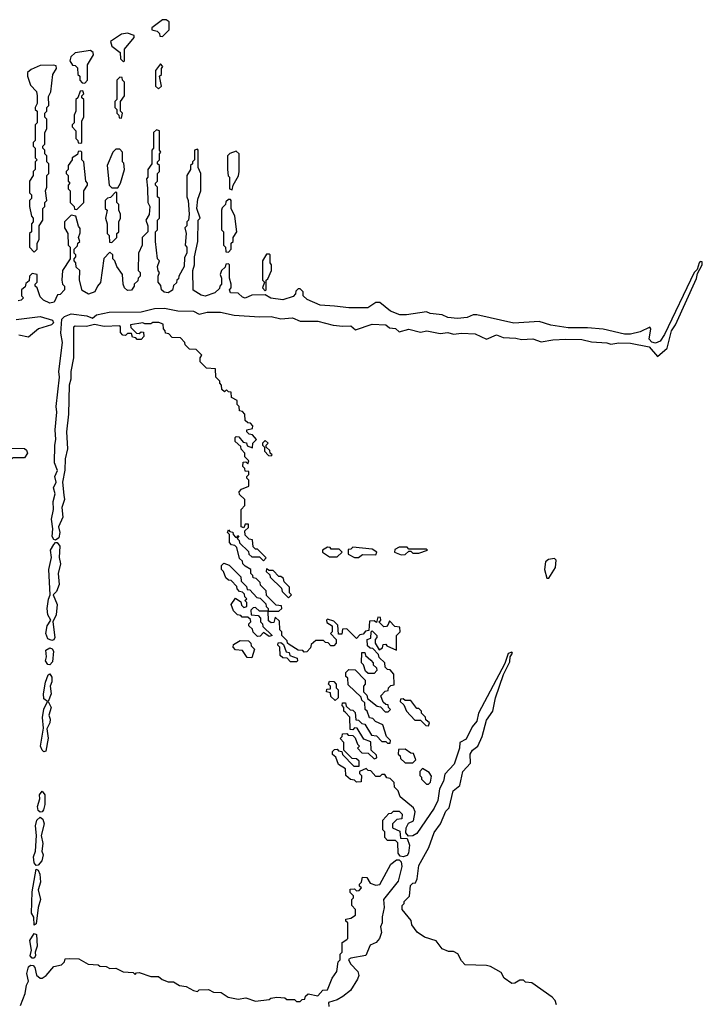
# Model space of a CAD drawing. Extents: x 2640764 to 2777785, y 718840 to 815082.
# Tile 129 of 148: x 2753600 to 2757116, y 760156 to 765227. Entities that reach past the tile are written whole.
import ezdxf

# ---------------------------------------------------------------- set-up
doc = ezdxf.new("R2010")
doc.units = 0

msp = doc.modelspace()

# ---------------------------------------------------------------- linework, layer by layer
at = {"layer": '0CON10XD'}
for points in [[(2754335, 765140), (2754370, 765175), (2754370, 765215), (2754355, 765226.7), (2754335, 765226.7), (2754280, 765185), (2754280, 765175), (2754308.3, 765168.3), (2754320, 765155), (2754321.7, 765141.7), (2754335, 765140)], [(2754135, 765010), (2754140, 765015), (2754140, 765075), (2754190, 765135), (2754190, 765145), (2754155, 765157.5), (2754125, 765152.5), (2754067.5, 765115), (2754075, 765090), (2754118.3, 765058.3), (2754120, 765025), (2754135, 765010)], [(2753935, 764900), (2753950, 764915), (2753950, 764995), (2753980, 765045), (2753978.3, 765058.3), (2753965, 765067.5), (2753885, 765056.7), (2753863.3, 765035), (2753857.5, 765015), (2753871.7, 764991.7), (2753885, 764990), (2753898.3, 764978.3), (2753900, 764945), (2753910, 764935), (2753910, 764915), (2753921.7, 764901.7), (2753935, 764900)], [(2753675, 764030), (2753690, 764045), (2753690, 764075), (2753700, 764095), (2753700, 764165), (2753720, 764195), (2753720, 764255), (2753730, 764265), (2753730, 764285), (2753740, 764295), (2753732.5, 764345), (2753740, 764365), (2753740, 764425), (2753750, 764435), (2753750, 764485), (2753740, 764495), (2753740, 764525), (2753730, 764535), (2753730, 764555), (2753720, 764565), (2753720, 764575), (2753730, 764585), (2753730, 764645), (2753740, 764665), (2753740, 764715), (2753730, 764725), (2753730, 764745), (2753740, 764755), (2753740, 764775), (2753750, 764785), (2753748.3, 764831.7), (2753760, 764855), (2753770, 764945), (2753790, 764975), (2753788.3, 764988.3), (2753775, 764992.5), (2753705, 764990), (2753659.3, 764970.7), (2753640, 764955), (2753640, 764935), (2753655, 764890), (2753687, 764857), (2753690, 764835), (2753690, 764795), (2753680, 764775), (2753680, 764765), (2753690, 764755), (2753690, 764695), (2753680, 764685), (2753680, 764605), (2753670, 764595), (2753670, 764575), (2753680, 764565), (2753680, 764515), (2753690, 764505), (2753680, 764495), (2753680, 764455), (2753670, 764445), (2753670, 764425), (2753650, 764395), (2753650, 764335), (2753660, 764325), (2753660, 764305), (2753650, 764295), (2753650, 764265), (2753660, 764215), (2753670, 764205), (2753670, 764185), (2753660, 764175), (2753660, 764135), (2753650, 764125), (2753650, 764055), (2753675, 764030)], [(2754315, 764870), (2754330, 764885), (2754320, 764935), (2754330, 764945), (2754330, 764975), (2754337.5, 764985), (2754325, 765000), (2754300, 764965), (2754300, 764885), (2754315, 764870)], [(2754125, 764720), (2754130, 764745), (2754120, 764755), (2754120, 764805), (2754140, 764835), (2754140, 764905), (2754130, 764915), (2754128.3, 764928.3), (2754115, 764930), (2754100, 764915), (2754100, 764815), (2754090, 764805), (2754090, 764775), (2754100, 764765), (2754100, 764745), (2754110, 764735), (2754111.7, 764721.7), (2754125, 764720)], [(2753915, 764590), (2753920, 764595), (2753920, 764705), (2753930, 764725), (2753930, 764815), (2753920, 764825), (2753920, 764835), (2753930, 764845), (2753925, 764860), (2753911.7, 764858.3), (2753900, 764825), (2753890, 764815), (2753890, 764755), (2753880, 764735), (2753880, 764695), (2753870, 764685), (2753870, 764675), (2753890, 764655), (2753890, 764615), (2753900, 764605), (2753901.7, 764591.7), (2753915, 764590)], [(2754988.3, 762008.3), (2754980, 762015), (2754978.3, 762028.3), (2754950, 762055), (2754950, 762075), (2754940, 762085), (2754938.3, 762128.3), (2754915, 762150), (2754908.3, 762121.7), (2754895, 762120), (2754881.7, 762131.7), (2754880, 762180), (2754835, 762180), (2754815, 762200), (2754801.7, 762198.3), (2754790, 762185), (2754791.7, 762161.7), (2754828.3, 762158.3), (2754840, 762145), (2754840, 762125), (2754850, 762115), (2754851.7, 762101.7), (2754900, 762055), (2754885, 762050), (2754855, 762070), (2754838.3, 762051.7), (2754825, 762050), (2754801.7, 762071.7), (2754798.3, 762088.3), (2754780, 762105), (2754780, 762115), (2754790, 762125), (2754788.3, 762138.3), (2754775, 762150), (2754745, 762150), (2754738.3, 762158.3), (2754721.7, 762161.7), (2754701.7, 762181.7), (2754690, 762215), (2754711.7, 762248.3), (2754738.3, 762228.3), (2754741.7, 762211.7), (2754755, 762200), (2754770, 762205), (2754770, 762225), (2754760, 762235), (2754770, 762245), (2754760, 762255), (2754758.3, 762268.3), (2754748.3, 762278.3), (2754731.7, 762281.7), (2754720, 762295), (2754718.3, 762308.3), (2754688.3, 762338.3), (2754675, 762340), (2754661.7, 762351.7), (2754650, 762385), (2754640, 762395), (2754640, 762415), (2754651.7, 762428.3), (2754678.3, 762418.3), (2754738.3, 762358.3), (2754740, 762335), (2754768.3, 762308.3), (2754771.7, 762291.7), (2754785, 762290), (2754821.7, 762251.7), (2754838.3, 762248.3), (2754868.3, 762218.3), (2754870, 762205), (2754880, 762195), (2754880, 762180), (2754935, 762180), (2754950, 762195), (2754948.3, 762208.3), (2754921.7, 762211.7), (2754871.7, 762261.7), (2754870, 762285), (2754840, 762315), (2754838.3, 762328.3), (2754818.3, 762348.3), (2754801.7, 762351.7), (2754800, 762365), (2754790, 762375), (2754790, 762395), (2754761.7, 762411.7), (2754750, 762425), (2754748.3, 762438.3), (2754731.7, 762451.7), (2754718.3, 762508.3), (2754708.3, 762518.3), (2754691.7, 762521.7), (2754680, 762535), (2754680, 762575), (2754670, 762585), (2754675, 762600), (2754681.7, 762591.7), (2754698.3, 762588.3), (2754700, 762575), (2754711.7, 762561.7), (2754720, 762560), (2754721.7, 762568.3), (2754728.3, 762568.3), (2754720, 762555), (2754730, 762545), (2754731.7, 762531.7), (2754778.3, 762488.3), (2754780, 762475), (2754795, 762460), (2754835, 762460), (2754855, 762440), (2754870, 762455), (2754825, 762500), (2754815, 762500), (2754801.7, 762511.7), (2754798.3, 762548.3), (2754781.7, 762551.7), (2754761.7, 762571.7), (2754760, 762595), (2754778.3, 762611.7), (2754778.3, 762628.3), (2754761.7, 762628.3), (2754755, 762610), (2754740, 762615), (2754740, 762705), (2754760, 762725), (2754760, 762755), (2754731.7, 762781.7), (2754730, 762795), (2754741.7, 762808.3), (2754780, 762825), (2754780, 762855), (2754770, 762865), (2754770, 762875), (2754780, 762885), (2754780, 762900), (2754761.7, 762901.7), (2754760, 762915), (2754750, 762925), (2754751.7, 762948.3), (2754765, 762950), (2754775, 762940), (2754780, 762955), (2754760, 762975), (2754760, 762995), (2754740, 763015), (2754738.3, 763028.3), (2754710, 763055), (2754710, 763075), (2754715, 763080), (2754728.3, 763078.3), (2754751.7, 763051.7), (2754768.3, 763048.3), (2754771.7, 763031.7), (2754798.3, 763021.7), (2754800, 763045), (2754820, 763065), (2754798.3, 763088.3), (2754781.7, 763091.7), (2754770, 763105), (2754770, 763115), (2754798.3, 763121.7), (2754800, 763135), (2754788.3, 763148.3), (2754775, 763150), (2754761.7, 763161.7), (2754760, 763195), (2754748.3, 763208.3), (2754731.7, 763211.7), (2754730, 763235), (2754720, 763245), (2754720, 763265), (2754691.7, 763281.7), (2754688.3, 763308.3), (2754675, 763310), (2754665, 763320), (2754655, 763310), (2754641.7, 763321.7), (2754640, 763345), (2754630, 763355), (2754630, 763365), (2754610, 763385), (2754608.3, 763428.3), (2754561.7, 763431.7), (2754530, 763465), (2754530, 763485), (2754538.3, 763498.3), (2754508.3, 763528.3), (2754475, 763530), (2754451.7, 763551.7), (2754450, 763565), (2754428.3, 763588.3), (2754385, 763590), (2754368.3, 763608.3), (2754351.7, 763611.7), (2754350, 763625), (2754340, 763635), (2754338.3, 763658.3), (2754316.4, 763666.4), (2754285, 763666.7), (2754275, 763660), (2754245, 763660), (2754235, 763666.2), (2754170, 763655), (2754171.7, 763641.7), (2754201.7, 763611.7), (2754215, 763610), (2754225, 763620), (2754238.3, 763618.3), (2754240, 763595), (2754225, 763580), (2754205, 763580), (2754198.3, 763588.3), (2754181.7, 763591.7), (2754175, 763610), (2754155, 763610), (2754145, 763600), (2754131.7, 763601.7), (2754120, 763615), (2754120, 763645), (2754115, 763650), (2754035, 763646.2), (2753985, 763657.5), (2753943.9, 763646.1), (2753885, 763648.8), (2753877, 763643), (2753876.7, 763485), (2753864.2, 763415), (2753864.2, 763375.8), (2753854.2, 763345), (2753851.2, 763195), (2753841.2, 763105), (2753847, 763017), (2753834.2, 762965), (2753833, 762907), (2753821.2, 762845), (2753827.5, 762777.5), (2753830, 762755), (2753816.2, 762715), (2753821.4, 762665), (2753800, 762615), (2753807.5, 762585), (2753801.2, 762558.8), (2753785, 762546.2), (2753775, 762550), (2753766.5, 762565), (2753771.5, 762605), (2753763.6, 762655), (2753774.5, 762705), (2753771.8, 762745), (2753782.7, 762785), (2753774.6, 762815), (2753787.1, 762845), (2753780.9, 762875), (2753794.4, 762905), (2753779.2, 762945), (2753780.9, 763035), (2753786.9, 763065), (2753782.2, 763115), (2753791.2, 763205), (2753788.1, 763235), (2753805.3, 763385), (2753801.2, 763415), (2753820.4, 763565), (2753812.1, 763612.1), (2753816.2, 763683.8), (2753831.4, 763698.6), (2753865, 763712.3), (2753945, 763701.3), (2753975, 763689.2), (2753995, 763707.1), (2754060.4, 763719.6), (2754225, 763721.6), (2754295, 763739.4), (2754345, 763741.6), (2754415, 763727.6), (2754495, 763725.3), (2754525, 763710.7), (2754565, 763721.2), (2754635, 763719.7), (2754705, 763705.4), (2754835, 763696), (2754895, 763698), (2754945, 763685.9), (2755005, 763690.7), (2755043.9, 763673.9), (2755135, 763674.7), (2755215, 763653.6), (2755265, 763648), (2755305, 763650.9), (2755328.8, 763628.8), (2755415, 763659.3), (2755485, 763654.6), (2755505, 763640), (2755535, 763635.6), (2755555, 763618.9), (2755605, 763632.8), (2755665, 763617.5), (2755696.4, 763623.6), (2755765, 763610), (2755805, 763616), (2755835, 763607.7), (2755875, 763612.9), (2755945, 763609.7), (2756005, 763581.1), (2756055, 763603.9), (2756090.7, 763590.7), (2756155, 763587.3), (2756185, 763579.6), (2756243.2, 763583.2), (2756285, 763567.5), (2756345, 763578.7), (2756411.9, 763581.9), (2756495, 763579.2), (2756545, 763567.5), (2756623.1, 763563.1), (2756645, 763555.5), (2756685, 763562.2), (2756745, 763561.5), (2756842.4, 763542.4), (2756885, 763492.5), (2756933.8, 763535), (2756957.5, 763625), (2756976.9, 763655), (2757085.5, 763894.5), (2757091.2, 763918.8), (2757115.6, 763965), (2757115, 763980), (2757105, 763981.2), (2757100, 763975), (2757089.2, 763940.8), (2757074.2, 763925), (2756920.5, 763605), (2756898.8, 763571.2), (2756875, 763561.2), (2756855, 763565.4), (2756841.8, 763581.8), (2756850, 763635), (2756845, 763642.5), (2756795, 763620), (2756745, 763607.5), (2756715, 763607.5), (2756605, 763632.5), (2756525, 763640), (2756425, 763640), (2756335, 763653.8), (2756275, 763672.5), (2756145, 763663.3), (2755955, 763707.5), (2755935, 763707.5), (2755905, 763693.3), (2755855, 763687.5), (2755805, 763693.3), (2755775, 763707.5), (2755713.6, 763713.6), (2755695, 763722.5), (2755593, 763707), (2755557, 763707), (2755510, 763725), (2755455, 763770), (2755435, 763770), (2755393, 763743), (2755295, 763742.5), (2755220.7, 763750.7), (2755147, 763757), (2755080, 763785), (2755060, 763805), (2755060, 763825), (2755045, 763840), (2755035, 763840), (2755021.7, 763828.3), (2755020, 763815), (2755008.3, 763801.7), (2754955, 763783.3), (2754893, 763793), (2754865, 763810), (2754795, 763807.5), (2754761.7, 763791.7), (2754747, 763797), (2754725, 763817.5), (2754685, 763820), (2754680, 763835), (2754690, 763845), (2754690, 763865), (2754680, 763895), (2754680, 763965), (2754675, 763970), (2754661.7, 763968.3), (2754658.3, 763951.7), (2754640, 763935), (2754632.5, 763915), (2754640, 763895), (2754640, 763865), (2754630, 763855), (2754628.3, 763841.7), (2754605, 763820), (2754555, 763803.3), (2754535, 763807.5), (2754493.6, 763833.6), (2754492.5, 763935), (2754500, 763965), (2754500, 764005), (2754517.5, 764085), (2754520, 764195), (2754530, 764205), (2754512.5, 764255), (2754518.3, 764301.7), (2754532.5, 764345), (2754532.5, 764435), (2754520, 764465), (2754520, 764555), (2754515, 764560), (2754500, 764555), (2754500, 764505), (2754490, 764495), (2754490, 764485), (2754480, 764475), (2754480, 764455), (2754460, 764425), (2754460, 764315), (2754467.5, 764295), (2754472.5, 764225), (2754470, 764195), (2754460, 764185), (2754460, 764165), (2754450, 764155), (2754457.5, 764125), (2754452.5, 764065), (2754460, 764055), (2754460, 764025), (2754448.3, 764001.7), (2754447.5, 763955), (2754420, 763905), (2754418.3, 763891.7), (2754410, 763885), (2754408.3, 763871.7), (2754391.7, 763858.3), (2754386.4, 763833.6), (2754365, 763820), (2754343.9, 763823.9), (2754330, 763835), (2754327, 763857), (2754312.5, 763875), (2754312.5, 763905), (2754320, 763925), (2754313, 763933), (2754310, 763955), (2754320, 763985), (2754310, 763995), (2754300, 764085), (2754300, 764135), (2754310, 764145), (2754310, 764195), (2754320, 764205), (2754320, 764305), (2754310, 764315), (2754310, 764365), (2754300, 764375), (2754300, 764385), (2754310, 764395), (2754310, 764435), (2754320, 764445), (2754320, 764475), (2754310, 764485), (2754310, 764495), (2754320, 764505), (2754320, 764535), (2754327.5, 764545), (2754320, 764555), (2754320, 764655), (2754305, 764660), (2754290, 764645), (2754290, 764565), (2754280, 764555), (2754280, 764485), (2754260, 764455), (2754260, 764415), (2754252.5, 764407.5), (2754258.3, 764358.3)], [(2754105, 764360), (2754120, 764385), (2754140, 764455), (2754137, 764487), (2754130, 764495), (2754130, 764545), (2754115, 764560), (2754095, 764560), (2754080, 764545), (2754050, 764475), (2754060, 764375), (2754075, 764360), (2754105, 764360)], [(2753895, 764250), (2753930, 764285), (2753930, 764345), (2753950, 764375), (2753950, 764385), (2753940, 764395), (2753930, 764495), (2753920, 764505), (2753920, 764545), (2753915, 764550), (2753901.7, 764548.3), (2753898.3, 764531.7), (2753870, 764515), (2753870, 764505), (2753850, 764475), (2753850, 764455), (2753840, 764445), (2753840, 764435), (2753850, 764425), (2753850, 764395), (2753857.5, 764385), (2753850, 764375), (2753850, 764355), (2753860, 764345), (2753860, 764285), (2753880, 764265), (2753881.7, 764251.7), (2753895, 764250)], [(2754695, 764350), (2754700, 764375), (2754727, 764423), (2754730, 764445), (2754730, 764535), (2754715, 764550), (2754681.7, 764538.3), (2754670, 764525), (2754670, 764455), (2754673, 764423), (2754680, 764415), (2754680, 764355), (2754695, 764350)], [(2754258.3, 764358.3), (2754260, 764285), (2754270, 764265), (2754267, 764223), (2754250, 764195), (2754260, 764165), (2754260, 764135), (2754230, 764105), (2754230, 764065), (2754212.5, 764025), (2754210, 763935), (2754220, 763925), (2754220, 763905), (2754210, 763895), (2754208.3, 763881.7), (2754190, 763865), (2754190, 763855), (2754176.1, 763833.9), (2754155, 763832.5), (2754140, 763845), (2754132.5, 763865), (2754130, 763915), (2754100, 763955), (2754090, 763985), (2754080, 763995), (2754080, 764015), (2754065, 764030), (2754033, 763997), (2754017, 763873), (2754000, 763855), (2753987.5, 763825), (2753955, 763813.3), (2753921.7, 763831.7), (2753907.5, 763885), (2753910, 763935), (2753891.7, 763951.7), (2753890, 763975), (2753880, 763985), (2753880, 763995), (2753890, 764005), (2753890, 764015), (2753880, 764025), (2753880, 764045), (2753898.3, 764061.7), (2753900, 764075), (2753910, 764085), (2753902.5, 764105), (2753911.7, 764128.3), (2753911.7, 764151.7), (2753903, 764163), (2753890, 764215), (2753865, 764220), (2753830, 764185), (2753830, 764155), (2753847.5, 764125), (2753850, 764065), (2753860, 764055), (2753860, 763995), (2753820, 763935), (2753817.5, 763885), (2753820, 763865), (2753830, 763855), (2753830, 763835), (2753808.3, 763811.7), (2753795, 763810), (2753777.7, 763772.3), (2753755, 763767.5), (2753723, 763783), (2753705, 763800), (2753690, 763845), (2753680, 763855), (2753680, 763865), (2753690, 763875), (2753690, 763915), (2753665, 763920), (2753650, 763905), (2753648.3, 763881.7), (2753631.7, 763868.3), (2753628.3, 763851.7), (2753610, 763835), (2753610, 763805), (2753620, 763795), (2753608.3, 763781.7), (2753591.7, 763778.3)], [(2754075, 764080), (2754100, 764105), (2754100, 764125), (2754110, 764135), (2754110, 764185), (2754120, 764205), (2754120, 764225), (2754110, 764245), (2754110, 764275), (2754100, 764285), (2754100, 764335), (2754095, 764340), (2754068.3, 764311.7), (2754051.7, 764308.3), (2754040, 764295), (2754040, 764255), (2754050, 764245), (2754042.5, 764205), (2754050, 764175), (2754050, 764125), (2754060, 764115), (2754061.7, 764081.7), (2754075, 764080)], [(2754675, 764030), (2754690, 764045), (2754690, 764075), (2754700, 764085), (2754700, 764105), (2754717.5, 764135), (2754707.5, 764215), (2754690, 764255), (2754690, 764295), (2754685, 764300), (2754675, 764300), (2754661.7, 764288.3), (2754660, 764275), (2754643, 764257), (2754640, 764245), (2754640, 764145), (2754650, 764135), (2754650, 764065), (2754660, 764055), (2754661.7, 764031.7), (2754675, 764030)], [(2754865, 763830), (2754870, 763835), (2754870, 763885), (2754878.3, 763891.7), (2754897.5, 763935), (2754897.5, 763965), (2754890, 763975), (2754890, 764015), (2754885, 764020), (2754871.7, 764018.3), (2754850, 763985), (2754850, 763885), (2754860, 763875), (2754850, 763845), (2754865, 763830)], [(2753582.3, 763682.3), (2753705, 763698.6), (2753769.8, 763679.8), (2753773.3, 763665), (2753764, 763655), (2753697.5, 763635), (2753645, 763592.5), (2753595, 763602.5)], [(2754895, 762980), (2754900, 762985), (2754890, 762995), (2754888.3, 763008.3), (2754870, 763025), (2754870, 763035), (2754880, 763045), (2754865, 763060), (2754850, 763045), (2754850, 763035), (2754860, 763025), (2754860, 763005), (2754881.7, 762981.7), (2754895, 762980)], [(2753555, 762960), (2753541.7, 762961.7), (2753525, 762980), (2753468.3, 762978.3), (2753463, 762997), (2753475, 763010), (2753485, 763010), (2753495, 763000), (2753535, 763000), (2753555, 763020), (2753625, 763017.5), (2753635, 763010), (2753640, 762995), (2753625, 762970), (2753565, 762970), (2753555, 762960)], [(2753765, 762029.2), (2753745, 762038.9), (2753735.4, 762065), (2753742.1, 762105), (2753760, 762135), (2753745, 762161.2), (2753741.6, 762195), (2753747.6, 762242.4), (2753757.5, 762265), (2753750.6, 762395), (2753763.8, 762456.2), (2753758.9, 762495), (2753775, 762524.2), (2753785, 762533.8), (2753793.6, 762533.6), (2753806.1, 762516.1), (2753802.7, 762457.3), (2753810, 762425), (2753798, 762375), (2753802.7, 762317.3), (2753788.9, 762281.1), (2753772.5, 762265), (2753793.1, 762215), (2753787.9, 762162.1), (2753770, 762125), (2753780.8, 762045), (2753775, 762033.8), (2753765, 762029.2)], [(2755235, 762460), (2755260, 762485), (2755245, 762500), (2755205, 762500), (2755198.3, 762508.3), (2755185, 762510), (2755160, 762495), (2755160, 762485), (2755195, 762460), (2755235, 762460)], [(2755345, 762457.5), (2755365, 762472.5), (2755435, 762470), (2755440, 762485), (2755415, 762500), (2755315, 762510), (2755305, 762500), (2755291.7, 762498.3), (2755292.5, 762475), (2755325, 762457.5), (2755345, 762457.5)], [(2755565, 762470), (2755585, 762473.3), (2755605, 762490), (2755615, 762490), (2755625, 762480), (2755655, 762480), (2755700, 762495), (2755695, 762500), (2755605, 762500), (2755595, 762510), (2755555, 762510), (2755531.7, 762498.3), (2755530, 762485), (2755565, 762470)], [(2756325, 762350), (2756358.8, 762405), (2756363.6, 762443.6), (2756355, 762451.2), (2756322.9, 762447.1), (2756308.8, 762435), (2756302.5, 762395), (2756315, 762350), (2756325, 762350)], [(2754985, 762250), (2755000, 762265), (2754990, 762275), (2754990, 762305), (2754961.7, 762331.7), (2754958.3, 762348.3), (2754945, 762360), (2754935, 762360), (2754905, 762390), (2754885, 762390), (2754871.7, 762398.3), (2754870, 762385), (2754888.3, 762368.3), (2754890, 762355), (2754948.3, 762298.3), (2754951.7, 762281.7), (2754985, 762250)], [(2756363.9, 760153.9), (2756357.5, 760175), (2756343, 760193), (2756237, 760267), (2756205, 760270), (2756195, 760280), (2756175, 760280), (2756150, 760265), (2756135, 760263.3), (2756095, 760290), (2756079.3, 760319.3), (2756025, 760350), (2756005, 760356.7), (2755895, 760360), (2755875, 760380), (2755856.4, 760416.4), (2755835, 760427.5), (2755808.3, 760428.3), (2755775, 760442.5), (2755745, 760482.5), (2755685, 760502.5), (2755647, 760527), (2755620, 760565), (2755617, 760587), (2755570, 760645), (2755570, 760665), (2755580, 760675), (2755580, 760685), (2755607.5, 760712.5), (2755613, 760767), (2755625, 760780), (2755638.3, 760781.7), (2755647, 760803), (2755655, 760870), (2755707, 760963), (2755735, 761040), (2755767.5, 761085), (2755795, 761150), (2755811.7, 761168.3), (2755832.5, 761255), (2755867, 761283), (2755882.5, 761355), (2755921.7, 761398.3), (2755920, 761445), (2755932.5, 761465), (2755960, 761485), (2755982.5, 761535), (2756005, 761620), (2756037.5, 761665), (2756050, 761735), (2756092.5, 761855), (2756125, 761920), (2756126.7, 761945), (2756137.5, 761965), (2756135, 761970), (2756115, 761962.5), (2756098.8, 761911.2), (2755963.5, 761655), (2755954.5, 761615), (2755929.5, 761585), (2755898.7, 761521.3), (2755867.5, 761505), (2755865.8, 761475), (2755837.1, 761392.9), (2755789.1, 761340.9), (2755782.5, 761305), (2755761.4, 761265), (2755754, 761206), (2755734.1, 761165.9), (2755645, 761035.7), (2755625, 761024.2), (2755602.5, 761022.5), (2755588.3, 761038.3), (2755590, 761065), (2755601.7, 761088.3), (2755628.3, 761101.7), (2755636.7, 761146.7), (2755628.3, 761168.3), (2755560, 761225), (2755550, 761255), (2755530, 761275), (2755528.3, 761298.3), (2755508.3, 761318.3), (2755491.7, 761321.7), (2755480, 761340), (2755465, 761340), (2755455, 761330), (2755435, 761330), (2755408.3, 761358.3), (2755395, 761360), (2755385, 761370), (2755350, 761355), (2755350, 761345), (2755360, 761335), (2755358.3, 761301.7), (2755335, 761300), (2755325, 761310), (2755303, 761313), (2755280, 761335), (2755278.3, 761368.3), (2755241.7, 761391.7), (2755228.3, 761428.3), (2755211.7, 761441.7), (2755211.7, 761458.3), (2755221.7, 761468.3), (2755235, 761470), (2755241.7, 761461.7), (2755258.3, 761458.3), (2755261.7, 761441.7), (2755321.7, 761381.7), (2755348.3, 761381.7), (2755348.3, 761408.3), (2755335, 761420), (2755311.7, 761421.7), (2755270, 761465), (2755270, 761505), (2755250, 761525), (2755260, 761535), (2755261.7, 761548.3), (2755285, 761550), (2755291.7, 761541.7), (2755315, 761540), (2755328.3, 761528.3), (2755340, 761495), (2755350, 761485), (2755340, 761475), (2755361.7, 761451.7), (2755395, 761450), (2755425, 761420), (2755440, 761425), (2755438.3, 761438.3), (2755410, 761465), (2755408.3, 761508.3), (2755371.7, 761521.7), (2755338.3, 761578.3), (2755325, 761580), (2755315, 761570), (2755301.7, 761571.7), (2755300, 761635), (2755278.3, 761658.3), (2755270, 761665), (2755270, 761685), (2755260, 761695), (2755261.7, 761708.3), (2755278.3, 761708.3), (2755281.7, 761691.7), (2755301.7, 761671.7), (2755315, 761670), (2755328.3, 761658.3), (2755331.7, 761621.7), (2755345, 761620), (2755361.7, 761601.7), (2755378.3, 761598.3), (2755411.7, 761541.7), (2755438.3, 761538.3), (2755465, 761510), (2755485, 761510), (2755495, 761500), (2755508.3, 761501.7), (2755510, 761515), (2755490, 761535), (2755470, 761595), (2755431.7, 761611.7), (2755418.3, 761628.3), (2755401.7, 761631.7), (2755390, 761665), (2755380, 761675), (2755378.3, 761708.3), (2755361.7, 761721.7), (2755358.3, 761738.3), (2755291.7, 761801.7), (2755290, 761835), (2755280, 761845), (2755280, 761865), (2755295, 761880), (2755328.3, 761878.3), (2755380, 761825), (2755380, 761805), (2755370, 761795), (2755370, 761765), (2755388.3, 761748.3), (2755391.7, 761731.7), (2755441.7, 761691.7), (2755458.3, 761688.3), (2755481.7, 761661.7), (2755498.3, 761661.7), (2755510, 761675), (2755500, 761685), (2755498.3, 761698.3), (2755485, 761700), (2755471.7, 761711.7), (2755460, 761745), (2755481.7, 761768.3), (2755498.3, 761771.7), (2755500, 761785), (2755511.7, 761798.3), (2755528.3, 761801.7), (2755527, 761857), (2755508.3, 761878.3), (2755495, 761880), (2755481.7, 761891.7), (2755480, 761915), (2755451.7, 761941.7), (2755448.3, 761958.3), (2755418.3, 761988.3), (2755405, 761990), (2755391.7, 762001.7), (2755390, 762035), (2755408.3, 762041.7), (2755410, 762075), (2755415, 762080), (2755440, 762055), (2755440, 762045), (2755430, 762035), (2755430, 762015), (2755451.7, 761981.7), (2755468.3, 761991.7), (2755471.7, 762008.3), (2755485, 762010), (2755491.7, 762001.7), (2755540, 761980), (2755540, 762055), (2755560, 762075), (2755558.3, 762098.3), (2755531.7, 762101.7), (2755505, 762130), (2755498.3, 762111.7), (2755488.3, 762101.7), (2755475, 762100), (2755450, 762125), (2755460, 762135), (2755458.3, 762148.3), (2755445, 762150), (2755438.3, 762121.7), (2755425, 762130), (2755401.7, 762128.3), (2755398.3, 762081.7), (2755381.7, 762078.3), (2755368.3, 762061.7), (2755351.7, 762058.3), (2755335, 762040), (2755285, 762090), (2755261.7, 762088.3), (2755258.3, 762061.7), (2755241.7, 762061.7), (2755238.3, 762108.3), (2755218.3, 762128.3), (2755185, 762140), (2755180, 762135), (2755181.7, 762121.7), (2755210, 762105), (2755210, 762075), (2755200, 762065), (2755230, 762035), (2755230, 762015), (2755218.3, 762001.7), (2755201.7, 762001.7), (2755188.3, 762018.3), (2755175, 762020), (2755165, 762030), (2755125, 762030), (2755101.7, 762008.3), (2755098.3, 761991.7), (2755078.3, 761971.7), (2755065, 761970), (2755058.3, 761978.3), (2755035, 761980), (2754988.3, 762008.3)], [(2754795, 761940), (2754771.7, 761941.7), (2754748.3, 761978.3), (2754711.7, 761981.7), (2754700, 761995), (2754701.7, 762008.3), (2754735, 762030), (2754778.3, 762028.3), (2754790, 762015), (2754791.7, 762001.7), (2754810, 761985), (2754795, 761940)], [(2755025, 761920), (2754995, 761920), (2754978.3, 761938.3), (2754955, 761940), (2754941.7, 761951.7), (2754940, 761995), (2754930, 762005), (2754931.7, 762018.3), (2754945, 762020), (2754958.3, 762008.3), (2754971.7, 761971.7), (2754988.3, 761968.3), (2754991.7, 761951.7), (2755028.3, 761938.3), (2755030, 761925), (2755025, 761920)], [(2753755, 761904), (2753745, 761906), (2753733.6, 761925), (2753738.6, 761945), (2753735, 761980), (2753755, 761992.5), (2753767.1, 761987.1), (2753774, 761975), (2753769.7, 761920.3), (2753755, 761904)], [(2755425, 761860), (2755395, 761860), (2755381.7, 761871.7), (2755370, 761905), (2755360, 761915), (2755361.7, 761968.3), (2755378.3, 761968.3), (2755381.7, 761951.7), (2755408.3, 761928.3), (2755420, 761915), (2755420, 761905), (2755438.3, 761888.3), (2755440, 761875), (2755425, 761860)], [(2753725, 761456), (2753715, 761464), (2753707.8, 761485), (2753722.3, 761577.7), (2753716.8, 761633.2), (2753725, 761676.7), (2753742.5, 761715), (2753725, 761730), (2753722, 761755), (2753732.5, 761815), (2753747.5, 761852.5), (2753755, 761857.5), (2753765, 761840), (2753765.9, 761815.9), (2753756.1, 761793.9), (2753761.4, 761755), (2753746.7, 761715), (2753761.4, 761685), (2753750, 761645), (2753757.5, 761625), (2753755.8, 761605), (2753740, 761575), (2753747.3, 761527.3), (2753735, 761460), (2753725, 761456)], [(2755225, 761720), (2755201.7, 761741.7), (2755200, 761760), (2755180, 761765), (2755181.7, 761778.3), (2755200, 761780), (2755200, 761795), (2755190, 761805), (2755195, 761820), (2755218.3, 761818.3), (2755230, 761805), (2755230, 761785), (2755240, 761775), (2755240, 761735), (2755225, 761720)], [(2755705, 761590), (2755710, 761605), (2755691.7, 761621.7), (2755690, 761635), (2755670, 761655), (2755670, 761665), (2755655, 761680), (2755645, 761680), (2755615, 761720), (2755585, 761720), (2755575, 761730), (2755561.7, 761728.3), (2755560, 761715), (2755578.3, 761698.3), (2755592.5, 761665), (2755635, 761620), (2755665, 761620), (2755691.7, 761591.7), (2755705, 761590)], [(2755625, 761400), (2755640, 761415), (2755628.3, 761448.3), (2755615, 761450), (2755585, 761470), (2755551.7, 761468.3), (2755550, 761445), (2755560, 761435), (2755561.7, 761421.7), (2755585, 761400), (2755625, 761400)], [(2755705, 761290), (2755715, 761300), (2755721.7, 761331.7), (2755709.3, 761349.3), (2755675, 761370), (2755660, 761355), (2755660, 761335), (2755670, 761325), (2755670, 761315), (2755695, 761290), (2755705, 761290)], [(2753705, 761145.8), (2753695, 761154), (2753692, 761175), (2753703.5, 761215), (2753701.5, 761235), (2753715, 761253.3), (2753729.2, 761235), (2753729.4, 761185), (2753723.2, 761156.8), (2753715, 761148), (2753705, 761145.8)], [(2753685, 760870), (2753675, 760883.8), (2753670.7, 760915), (2753681.9, 760945), (2753687.1, 761025), (2753681.8, 761075), (2753689.1, 761105), (2753705, 761119.2), (2753719.6, 761109.6), (2753725.6, 761085), (2753710.8, 761025), (2753718.6, 760985), (2753714, 760945), (2753720.8, 760925), (2753714.3, 760895), (2753695, 760872.5), (2753685, 760870)], [(2755575, 760915.7), (2755558.8, 760918.8), (2755548.8, 760935), (2755548.3, 760988.3), (2755535, 761000), (2755495, 761000), (2755480, 761015), (2755480, 761045), (2755470, 761055), (2755470, 761105), (2755501.7, 761138.3), (2755515, 761140), (2755525, 761150), (2755555, 761150), (2755570, 761135), (2755568.3, 761111.7), (2755541.7, 761108.3), (2755520, 761085), (2755520, 761065), (2755558.3, 761048.3), (2755561.7, 761011.7), (2755595, 761010), (2755607.8, 760975), (2755602.2, 760935), (2755595, 760922.5), (2755575, 760915.7)], [(2755285, 760490), (2755290, 760495), (2755290, 760575), (2755280, 760585), (2755280, 760595), (2755305, 760600), (2755330, 760615), (2755330, 760645), (2755310, 760665), (2755310, 760695), (2755320, 760705), (2755320, 760715), (2755301.7, 760731.7), (2755301.7, 760748.3), (2755325, 760750), (2755335, 760740), (2755348.3, 760741.7), (2755360, 760755), (2755350, 760765), (2755350, 760775), (2755360, 760785), (2755365, 760810), (2755388.3, 760808.3), (2755405, 760780), (2755435, 760770), (2755455, 760772.5), (2755512.3, 760877.7), (2755540, 760900), (2755555, 760900), (2755565, 760890), (2755568.2, 760865), (2755549.1, 760790.9), (2755473.6, 760696.4), (2755476.5, 760655), (2755466.1, 760606.1), (2755467.5, 760575), (2755457.5, 760555), (2755463.3, 760525), (2755453.8, 760495), (2755435.8, 760474.2), (2755405, 760461.2), (2755382.1, 760407.9), (2755305.9, 760394.1), (2755293.3, 760386.7), (2755303.3, 760365), (2755341.2, 760325), (2755346.2, 760305), (2755340, 760285), (2755302.9, 760227.1), (2755265, 760196.7), (2755235, 760178.8), (2755190, 760165), (2755192.5, 760145)], [(2753675, 760563.3), (2753672.9, 760605), (2753661.2, 760625), (2753664.1, 760735.9), (2753685, 760852.5), (2753695, 760847.5), (2753703.6, 760826.4), (2753707.5, 760785), (2753694.3, 760745), (2753707.1, 760695), (2753695.8, 760655), (2753685, 760570), (2753675, 760563.3)], [(2753675, 760393.8), (2753665, 760394), (2753653.5, 760405), (2753660, 760435), (2753652.1, 760485), (2753675, 760520), (2753685.8, 760515.8), (2753690, 760455), (2753680, 760425), (2753682, 760405), (2753675, 760393.8)], [(2753605, 760150), (2753627.9, 760212.1), (2753634.3, 760255), (2753646.2, 760275), (2753636.9, 760315), (2753645, 760349.2), (2753655, 760357.5), (2753670, 760355), (2753678, 760345), (2753686.4, 760306.4), (2753705, 760290), (2753715, 760290), (2753736.4, 760303.6), (2753775, 760350), (2753815, 760360), (2753830, 760375), (2753835, 760390), (2753855, 760392.5), (2753905, 760390), (2753953, 760363), (2754005, 760360), (2754013, 760353), (2754045, 760350), (2754065, 760340), (2754095, 760342.5), (2754133, 760323), (2754185, 760320), (2754195, 760310), (2754201.7, 760318.3), (2754215, 760320), (2754275, 760300), (2754315, 760300), (2754333, 760283), (2754365, 760272.5), (2754391.7, 760271.7), (2754423, 760253), (2754457, 760247), (2754495, 760227.5), (2754515, 760222.5), (2754525, 760230), (2754571.7, 760231.7), (2754598.3, 760218.3), (2754637, 760217), (2754673, 760193), (2754725, 760182.5), (2754765, 760190), (2754815, 760172.5), (2754885, 760180), (2754893, 760187), (2754925, 760192.5), (2754965, 760190), (2754975, 760180), (2755015, 760180), (2755025, 760170), (2755045, 760170), (2755055, 760180), (2755068.3, 760181.7), (2755071.7, 760198.3), (2755085, 760210), (2755135, 760200), (2755161.7, 760228.3), (2755185, 760230), (2755209.3, 760290.7), (2755232.5, 760325), (2755240, 760375), (2755250, 760385), (2755250, 760415), (2755260, 760425), (2755260, 760475), (2755285, 760490)]]:
    msp.add_lwpolyline(points, dxfattribs=at)

doc.saveas('drawing.dxf')
